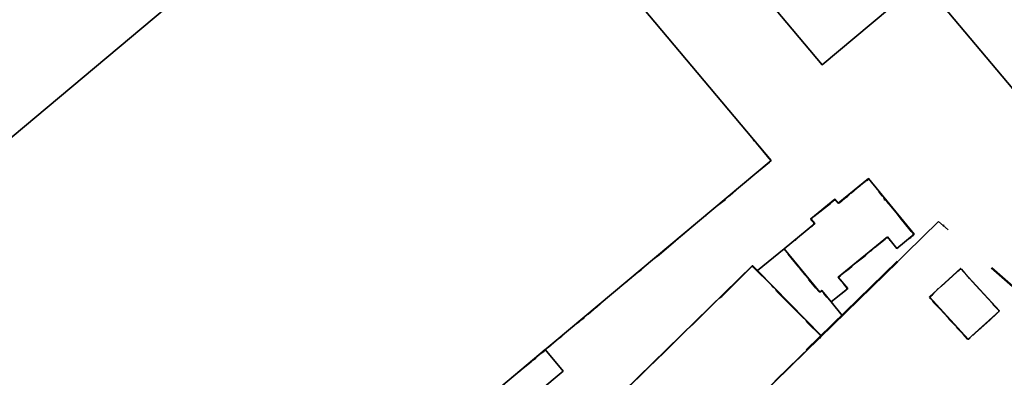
# Model space of a CAD drawing. Header units: metres. Extents: x 100797 to 101486, y 431104 to 431509.
# Tile 20 of 35: x 101032 to 101131, y 431368 to 431404. Entities that reach past the tile are written whole.
import ezdxf

# ---------------------------------------------------------------- set-up
doc = ezdxf.new("R2010")
doc.units = ezdxf.units.M
doc.linetypes.add('BORDER', pattern=[44.45, 12.7, -6.35, 12.7, -6.35, 0, -6.35])
doc.linetypes.add('DASHED', pattern=[19.05, 12.7, -6.35])
doc.layers.get('0').update_dxf_attribs({"linetype": 'CONTINUOUS'})
doc.layers.add('AR_ONDERZOEKSLOKATIE', color=3, linetype='BORDER', lineweight=50)
doc.layers.add('PERCELEN', color=2, linetype='DASHED', lineweight=9)
doc.layers.add('BAR_BEBOUWING', color=7, linetype='CONTINUOUS', lineweight=35, true_color=0x707070)
doc.layers.add('BAR_TOPO', color=7, linetype='CONTINUOUS', true_color=0x707070)

msp = doc.modelspace()

# ---------------------------------------------------------------- linework, layer by layer
at = {"color": 252, "linetype": 'Continuous'}
for points in [[(101105.889, 431391.654), (101105.604, 431391.94)], [(101107.032, 431390.297), (101106.104, 431391.44), (101105.889, 431391.654)], [(101105.389, 431388.226), (101107.246, 431389.726)], [(101107.103, 431390.155), (101107.032, 431390.297)], [(101107.318, 431389.94), (101107.103, 431390.155)], [(101107.246, 431389.726), (101107.318, 431389.94)], [(101104.532, 431387.512), (101104.889, 431387.798)], [(101104.961, 431387.869), (101105.318, 431388.155)], [(101116.103, 431387.226), (101116.531, 431387.583), (101116.817, 431387.798)], [(101116.888, 431387.869), (101117.103, 431387.94)], [(101101.89, 431385.298), (101102.818, 431386.012), (101102.836, 431386.066), (101103.175, 431386.369), (101103.247, 431386.369), (101104.461, 431387.441)], [(101113.889, 431385.869), (101114.031, 431385.655), (101114.246, 431385.655), (101114.764, 431386.137), (101115.031, 431386.298), (101115.246, 431386.512)], [(101115.389, 431386.583), (101116.031, 431387.155)], [(101118.531, 431386.298), (101118.513, 431386.351), (101118.228, 431386.708), (101118.174, 431386.726)], [(101111.675, 431384.298), (101113.317, 431385.584), (101113.335, 431385.637), (101113.603, 431385.869), (101113.674, 431385.869)], [(101113.674, 431385.869), (101113.674, 431385.941), (101113.817, 431385.941), (101113.817, 431385.869)], [(101118.745, 431386.012), (101118.674, 431386.155)], [(101118.817, 431385.941), (101118.745, 431385.941), (101118.745, 431386.012)], [(101120.031, 431384.512), (101119.388, 431385.298), (101118.96, 431385.798), (101118.888, 431385.869), (101118.888, 431385.941)], [(101100.961, 431384.512), (101101.89, 431385.298)], [(101120.102, 431384.441), (101120.031, 431384.512)], [(101097.89, 431381.941), (101100.033, 431383.727)], [(101100.104, 431383.798), (101100.461, 431384.084)], [(101100.533, 431384.155), (101100.89, 431384.441)], [(101111.389, 431383.941), (101111.389, 431384.084), (101111.46, 431384.084)], [(101111.603, 431383.441), (101111.657, 431383.459), (101111.657, 431383.709), (101111.603, 431383.727), (101111.389, 431383.941)], [(101111.46, 431384.084), (101111.603, 431384.226)], [(101121.317, 431382.941), (101120.317, 431384.155), (101120.102, 431384.441)], [(101110.032, 431382.155), (101111.175, 431383.084)], [(101111.246, 431383.155), (101111.532, 431383.369)], [(101121.388, 431382.798), (101121.317, 431382.941)], [(101121.602, 431382.584), (101121.388, 431382.798)], [(101121.602, 431382.369), (101121.602, 431382.584)], [(101096.176, 431380.441), (101097.818, 431381.87)], [(101108.746, 431381.084), (101109.675, 431381.87), (101109.818, 431381.941), (101109.96, 431382.084)], [(101117.96, 431381.37), (101118.817, 431382.012), (101118.888, 431382.155), (101119.103, 431382.155), (101119.156, 431382.066), (101119.245, 431381.941), (101119.299, 431381.923), (101119.888, 431381.155), (101120.102, 431381.155), (101120.156, 431381.245), (101120.96, 431381.941)], [(101121.245, 431382.084), (101121.388, 431382.227)], [(101121.388, 431382.227), (101121.406, 431382.28), (101121.602, 431382.369)], [(101108.746, 431380.941), (101108.746, 431381.084)], [(101109.032, 431380.655), (101108.746, 431380.941)], [(101109.103, 431380.512), (101109.032, 431380.655)], [(101115.603, 431379.441), (101116.817, 431380.37), (101117.103, 431380.655)], [(101117.174, 431380.727), (101117.388, 431380.87)], [(101117.388, 431380.87), (101117.603, 431381.084)], [(101117.603, 431381.084), (101117.888, 431381.298)], [(101093.89, 431378.584), (101094.39, 431378.941), (101095.604, 431380.013)], [(101095.676, 431380.084), (101096.176, 431380.441)], [(101110.175, 431379.227), (101109.103, 431380.512)], [(101102.461, 431376.299), (101105.389, 431379.227)], [(101105.389, 431379.227), (101105.461, 431379.298), (101105.604, 431379.298), (101105.604, 431379.227)], [(101107.603, 431377.227), (101107.461, 431377.37), (101105.604, 431379.227)], [(101110.246, 431379.155), (101110.175, 431379.227)], [(101110.46, 431378.87), (101110.246, 431379.155)], [(101110.532, 431378.727), (101110.46, 431378.87)], [(101111.103, 431378.084), (101110.532, 431378.727)], [(101114.389, 431378.441), (101114.746, 431378.727)], [(101114.817, 431378.798), (101115.246, 431379.084), (101115.46, 431379.298)], [(101115.46, 431379.298), (101115.603, 431379.441)], [(101124.388, 431377.298), (101125.959, 431378.727)], [(101126.031, 431378.798), (101126.245, 431378.941)], [(101126.245, 431378.941), (101126.245, 431379.013), (101126.459, 431379.013)], [(101127.888, 431377.37), (101127.245, 431378.084), (101126.459, 431379.013)], [(101092.605, 431377.513), (101092.962, 431377.798)], [(101093.033, 431377.87), (101093.39, 431378.156)], [(101093.462, 431378.227), (101093.819, 431378.513)], [(101111.175, 431377.941), (101111.103, 431378.084)], [(101111.746, 431377.298), (101111.175, 431377.941)], [(101114.174, 431378.227), (101114.317, 431378.37)], [(101114.174, 431378.084), (101114.174, 431378.227)], [(101114.96, 431377.156), (101114.674, 431377.513), (101114.174, 431378.084)], [(101090.819, 431376.013), (101092.105, 431377.084)], [(101092.176, 431377.156), (101092.533, 431377.441)], [(101107.818, 431377.013), (101107.603, 431377.227)], [(101107.961, 431376.798), (101107.818, 431377.013)], [(101110.532, 431374.227), (101107.961, 431376.798)], [(101111.817, 431377.156), (101111.746, 431377.298)], [(101112.96, 431376.227), (101112.674, 431376.584), (101112.585, 431376.709), (101112.335, 431376.781), (101112.246, 431376.727), (101111.817, 431377.156)], [(101113.103, 431376.084), (101113.299, 431375.852), (101113.517, 431375.827), (101113.746, 431376.013), (101114.817, 431376.87)], [(101114.96, 431376.941), (101114.96, 431377.156)], [(101123.531, 431376.441), (101124.102, 431377.084)], [(101129.53, 431375.584), (101127.888, 431377.37)], [(101087.748, 431373.442), (101088.248, 431373.799), (101088.266, 431373.852), (101088.676, 431374.156), (101088.694, 431374.209), (101089.033, 431374.513), (101089.105, 431374.513), (101089.891, 431375.227), (101089.962, 431375.227), (101090.748, 431375.941)], [(101099.604, 431373.513), (101102.104, 431376.013)], [(101102.175, 431376.084), (101102.461, 431376.299)], [(101113.103, 431376.084), (101112.96, 431376.227)], [(101123.245, 431376.227), (101123.531, 431376.441)], [(101123.531, 431375.87), (101123.245, 431376.156)], [(101123.602, 431375.727), (101123.531, 431375.87)], [(101124.316, 431375.013), (101123.602, 431375.727)], [(101125.102, 431374.156), (101124.316, 431375.013)], [(101129.602, 431375.441), (101129.53, 431375.584)], [(101130.173, 431374.87), (101129.602, 431375.441)], [(101129.959, 431374.584), (101130.102, 431374.727)], [(101130.173, 431374.727), (101130.173, 431374.87)], [(101110.889, 431373.87), (101110.532, 431374.227)], [(101110.96, 431373.727), (101110.889, 431373.87)], [(101112.389, 431372.299), (101110.96, 431373.727)], [(101125.173, 431374.013), (101125.102, 431374.156)], [(101125.888, 431373.299), (101125.816, 431373.37), (101125.173, 431374.013)], [(101127.602, 431372.37), (101127.62, 431372.424), (101128.316, 431373.084), (101128.388, 431373.084), (101128.405, 431373.138), (101129.262, 431373.924), (101129.316, 431373.942)], [(101129.316, 431373.942), (101129.959, 431374.584)], [(101085.962, 431371.942), (101086.462, 431372.299), (101087.319, 431373.084), (101087.676, 431373.37)], [(101096.39, 431370.37), (101098.961, 431372.942)], [(101099.033, 431373.013), (101099.604, 431373.513)], [(101125.959, 431373.156), (101125.888, 431373.299)], [(101126.602, 431372.513), (101125.959, 431373.156)], [(101085.105, 431371.227), (101085.891, 431371.87)], [(101109.318, 431369.228), (101109.335, 431369.281), (101112.264, 431372.138), (101112.317, 431372.156)], [(101112.317, 431372.156), (101112.389, 431372.299)], [(101127.03, 431372.013), (101126.602, 431372.513)], [(101127.03, 431372.013), (101127.173, 431372.013)], [(101127.173, 431372.013), (101127.316, 431372.156)], [(101084.248, 431370.513), (101084.677, 431370.799), (101085.034, 431371.156)], [(101082.391, 431368.942), (101083.391, 431369.728)], [(101083.391, 431369.728), (101083.534, 431369.87)], [(101083.534, 431369.87), (101083.82, 431370.085)], [(101083.82, 431370.085), (101083.962, 431370.228)], [(101083.962, 431370.228), (101084.248, 431370.513)], [(101093.105, 431367.156), (101093.122, 431367.21), (101096.336, 431370.353), (101096.39, 431370.37)], [(101081.534, 431368.228), (101082.32, 431368.871)], [(101106.104, 431366.085), (101106.121, 431366.139), (101109.264, 431369.21), (101109.318, 431369.228)]]:
    msp.add_lwpolyline(points, dxfattribs=at)
at = {"layer": 'AR_ONDERZOEKSLOKATIE', "color": 10, "flags": 128}
msp.add_lwpolyline([(101057.295, 431329.77), (101034.679, 431317.44), (101043.828, 431300.839), (101039.147, 431290.299), (101046.185, 431287.13), (101079.212, 431272.257), (101097.895, 431253.246), (101114.44, 431269.455), (101133.958, 431288.666), (101139.528, 431308.091), (101140.349, 431310.558), (101141.284, 431312.203), (101169.207, 431338.229), (101165.898, 431342.249), (101164.745, 431344.231), (101162.442, 431347.649), (101160.273, 431352.228), (101158.197, 431356.243), (101157.44, 431357.356), (101154.047, 431361.346), (101151.425, 431363.556), (101148.561, 431365.359), (101147.369, 431365.519), (101145.845, 431365.52), (101143.275, 431366.946), (101141.279, 431368.217), (101139.12, 431370.061), (101136.213, 431373.296), (101134.237, 431374.944), (101124.147, 431383.803), (101083.466, 431344.039), (101058.639, 431330.503)], dxfattribs=at)
at = {"layer": 'BAR_BEBOUWING', "ltscale": 10, "flags": 128}
for points in [[(101072.85, 431427.007), (101017.21, 431380.358), (101044.986, 431347.228), (101036.109, 431339.787), (101040.849, 431334.134), (101107.381, 431389.915), (101091.534, 431408.816)], [(101105.436, 431407.929), (101112.513, 431399.488), (101122.516, 431407.875), (101133.163, 431395.176)], [(101088.098, 431348.567), (101081.21, 431355.613), (101105.528, 431379.383), (101112.416, 431372.336), (101107.94, 431367.962), (101107.767, 431367.792)]]:
    msp.add_lwpolyline(points, dxfattribs=at)
for points in [[(101119.021, 431382.25), (101119.959, 431381.104), (101121.689, 431382.519), (101117.133, 431388.088), (101114.109, 431385.614), (101113.768, 431386.03), (101111.364, 431384.063), (101111.757, 431383.583), (101108.689, 431381.073), (101112.25, 431376.72), (101112.455, 431376.887), (101113.396, 431375.737), (101115.052, 431377.091), (101114.115, 431378.236)], [(101106.014, 431378.885), (101112.416, 431372.336), (101114.506, 431374.379), (101113.396, 431375.737), (101112.455, 431376.887), (101112.25, 431376.72), (101108.689, 431381.073)], [(101127.105, 431371.997), (101130.227, 431374.854), (101126.342, 431379.098), (101123.22, 431376.24)], [(101084.783, 431370.968), (101079.904, 431366.878), (101081.703, 431364.732), (101086.582, 431368.823)]]:
    msp.add_lwpolyline(points, close=True, dxfattribs=at)
at = {"layer": 'BAR_TOPO', "ltscale": 0.01, "flags": 128}
for points in [[(101072.85, 431427.007), (101017.21, 431380.358), (101044.986, 431347.228), (101036.109, 431339.787), (101040.849, 431334.134), (101107.381, 431389.915), (101091.534, 431408.816)], [(101105.436, 431407.929), (101112.513, 431399.488), (101122.516, 431407.875), (101133.163, 431395.176)], [(101088.098, 431348.567), (101081.21, 431355.613), (101105.528, 431379.383), (101112.416, 431372.336), (101107.94, 431367.962), (101107.767, 431367.792)]]:
    msp.add_lwpolyline(points, dxfattribs=at)
for points in [[(101119.021, 431382.25), (101119.959, 431381.104), (101121.689, 431382.519), (101117.133, 431388.088), (101114.109, 431385.614), (101113.768, 431386.03), (101111.364, 431384.063), (101111.757, 431383.583), (101108.689, 431381.073), (101112.25, 431376.72), (101112.455, 431376.887), (101113.396, 431375.737), (101115.052, 431377.091), (101114.115, 431378.236)], [(101106.014, 431378.885), (101112.416, 431372.336), (101114.506, 431374.379), (101113.396, 431375.737), (101112.455, 431376.887), (101112.25, 431376.72), (101108.689, 431381.073)], [(101127.105, 431371.997), (101130.227, 431374.854), (101126.342, 431379.098), (101123.22, 431376.24)], [(101084.783, 431370.968), (101079.904, 431366.878), (101081.703, 431364.732), (101086.582, 431368.823)]]:
    msp.add_lwpolyline(points, close=True, dxfattribs=at)
at = {"layer": 'PERCELEN', "flags": 128}
msp.add_lwpolyline([(101057.295, 431329.77), (101034.679, 431317.44), (101043.828, 431300.839), (101039.147, 431290.299), (101046.185, 431287.13), (101079.212, 431272.257), (101097.895, 431253.246), (101114.44, 431269.455), (101133.958, 431288.666), (101139.528, 431308.091), (101140.349, 431310.558), (101141.284, 431312.203), (101169.207, 431338.229), (101165.898, 431342.249), (101164.745, 431344.231), (101162.442, 431347.649), (101160.273, 431352.228), (101158.197, 431356.243), (101157.44, 431357.356), (101154.047, 431361.346), (101151.425, 431363.556), (101148.561, 431365.359), (101147.369, 431365.519), (101145.845, 431365.52), (101143.275, 431366.946), (101141.279, 431368.217), (101139.12, 431370.061), (101136.213, 431373.296), (101134.237, 431374.944), (101124.147, 431383.803), (101083.466, 431344.039), (101058.639, 431330.503)], dxfattribs=at)

doc.saveas('drawing.dxf')
